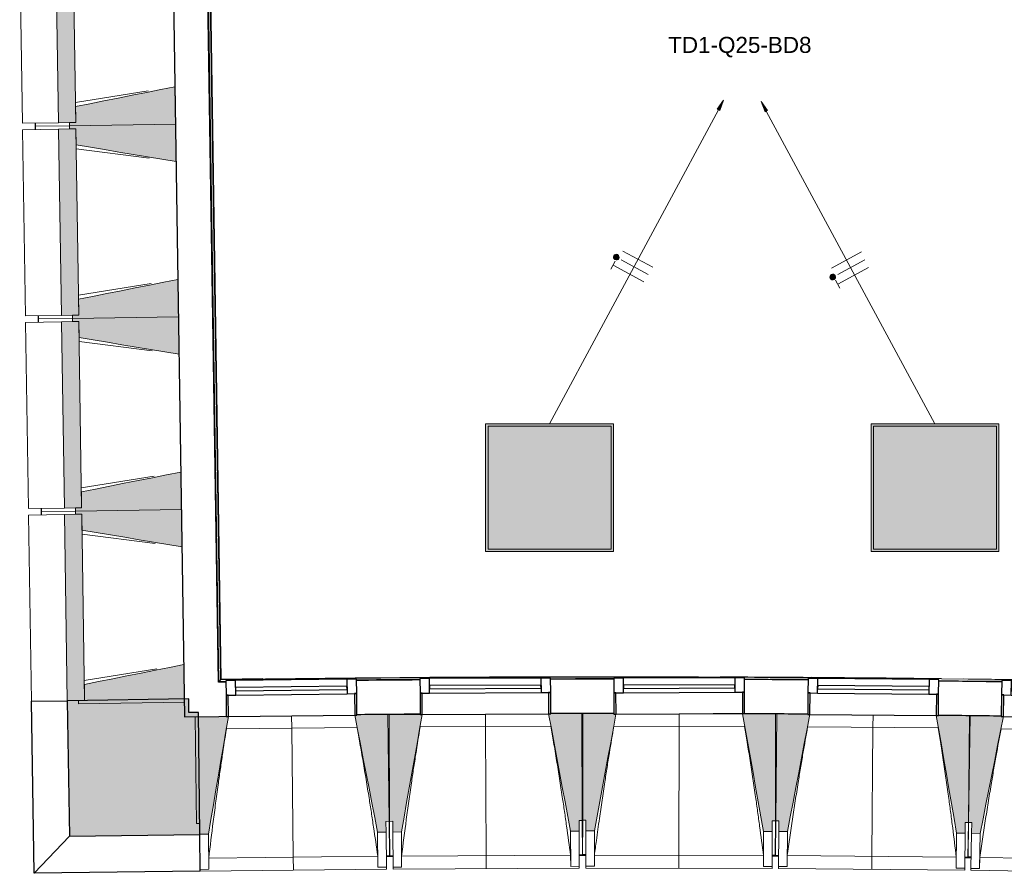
# Model space of a CAD drawing. Header units: millimetres. Extents: x -2845 to 74565, y -36590 to 13748.
# Tile 5 of 49: x 29153 to 33751, y -21271 to -17284. Entities that reach past the tile are written whole.
import ezdxf

# ---------------------------------------------------------------- set-up
doc = ezdxf.new("R2010")
doc.units = ezdxf.units.MM
for name, color, linetype, lineweight in [('A-FLOR', 7, 'Continuous', 25), ('A-FLOR-HRAL', 7, 'Continuous', 18), ('A-GENM', 7, 'Continuous', 18), ('A-GLAZ', 7, 'Continuous', 25), ('A-WALL', 7, 'Continuous', 25), ('A-WALL-PATT', 7, 'Continuous', 25), ('CABLE', 7, 'Continuous', 30), ('CABLES', 7, 'Continuous', 18), ('I-WALL', 7, 'Continuous', 25), ('INSTAL ELECTRIQUE', 7, 'Continuous', 18), ('MUR', 7, 'Continuous', 25), ('S-BEAM', 7, 'Continuous', 18)]:
    doc.layers.add(name, color=color, linetype=linetype, lineweight=lineweight)
doc.styles.add('Arial_2', font='arial.ttf', dxfattribs={"height": 75})

# ---------------------------------------------------------------- blocks, each defined once
blk = doc.blocks.new('20_MUR PREFA_01 - MODULE_01 B-3165811-2021_015_1111_DCE_1_50_N0 FINI_CFO_ECL')
at = {"layer": 'A-GENM'}
for p, q in [((0, 722.1), (0, 661.4)), ((0, 661.4), (0, 58.5)), ((0, 0.7), (0, 58.5))]:
    blk.add_line(p, q, dxfattribs=at)
blk = doc.blocks.new('Murs 5 - Murs 1-3191041-2021_015_1111_DCE_1_50_N0 FINI_CFO_ECL')
at = {"layer": 'A-WALL-PATT', "true_color": 0x787878}
blk.add_hatch(color=8, dxfattribs=at).paths.add_polyline_path([(-23784.6, -21097.2), (-23175.4, -21090.2), (-23182.1, -20519), (-23226.5, -20519), (-23227.5, -20455.8), (-23794.3, -20464.5), (-23790.2, -20730.6)])
at = {"layer": 'A-WALL'}
for p, q in [((-23227.5, -20455.8), (-23794.3, -20464.5)), ((-23226.5, -20519.5), (-23227.5, -20455.8)), ((-23794.3, -20464.5), (-23784.6, -21097.2)), ((-23182.1, -20519), (-23226.5, -20519.5)), ((-23175.4, -21090.2), (-23182.1, -20519)), ((-23784.6, -21097.2), (-23175.4, -21090.2))]:
    blk.add_line(p, q, dxfattribs=at)
at = {"layer": 'MUR'}
for p, q in [((-23962, -20467.1), (-23794.3, -20464.5)), ((-23949.7, -21270.4), (-23962, -20467.1)), ((-23784.6, -21097.2), (-23949.7, -21270.4)), ((-23173.4, -21261.3), (-23175.4, -21090.2)), ((-23173.4, -21261.3), (-23949.7, -21270.4))]:
    blk.add_line(p, q, dxfattribs=at)
blk = doc.blocks.new('B02_DC_STR_rvt-1-2021_015_1111_DCE_1_50_N0 FINI_CFO_ECL')
at = {"layer": 'S-BEAM', "lineweight": 5, "true_color": 0x787878}
for points in [[(-23835.7, -17764.9), (-23755.1, -17763.6), (-23768.4, -16893.7), (-23849.1, -16895), (-23835.7, -17763.6)], [(-23783.6, -17779.1), (-23289, -17771.5), (-23291.7, -17596.5), (-23756.2, -17689.2), (-23755.1, -17763.6), (-23783.8, -17764.1), (-23783.7, -17771.5)], [(-23821.9, -18664.7), (-23741.3, -18663.5), (-23754.6, -17793.6), (-23835.3, -17794.8), (-23822.9, -18601.5)], [(-23286.3, -17946.4), (-23289, -17771.5), (-23783.6, -17779.1), (-23783.4, -17794.1), (-23754.6, -17794.1), (-23753.5, -17868.1), (-23289, -17946)], [(-23769.8, -18678.9), (-23275.2, -18671.4), (-23277.9, -18496.4), (-23742.4, -18589.1), (-23741.3, -18663.5), (-23770, -18663.9)], [(-23808.1, -19564.6), (-23727.5, -19563.4), (-23740.8, -18693.5), (-23821.5, -18694.7), (-23808.1, -19563.4)], [(-23272.5, -18846.3), (-23275.2, -18671.4), (-23769.8, -18678.9), (-23769.6, -18693.9), (-23740.8, -18693.9), (-23739.7, -18768), (-23275.2, -18845.9)], [(-23756, -19578.8), (-23261.4, -19571.3), (-23264.1, -19396.3), (-23728.6, -19489), (-23727.5, -19563.4), (-23756.2, -19563.8), (-23756.1, -19569.3)], [(-23258.7, -19746.2), (-23261.4, -19571.3), (-23756, -19578.8), (-23755.8, -19593.8), (-23727, -19593.8), (-23725.9, -19667.8), (-23261.4, -19745.8)], [(-23794.3, -20464.5), (-23713.7, -20463.3), (-23727, -19593.4), (-23807.7, -19594.6), (-23796.2, -20343.5)], [(-23742.2, -20478.7), (-23247.6, -20471.1), (-23250.3, -20296.2), (-23714.8, -20388.8), (-23713.7, -20463.3), (-23742.4, -20463.7), (-23742.3, -20471.1)], [(-23175.4, -21088.1), (-23135.4, -21087.6), (-23041.9, -20538.4), (-23051.9, -20538.5), (-23051.9, -20537.8), (-23196.8, -20539.5), (-23191, -21038.3), (-23176, -21038.3), (-23175.5, -21087.6)], [(-22345.5, -21078.5), (-22305.5, -21078), (-22305.5, -21028), (-22291.1, -21027.8), (-22296.9, -20529.1), (-22441.8, -20530.7), (-22441.8, -20531.4), (-22451.7, -20531.5), (-22355.3, -21028)], [(-22274.1, -21077.9), (-22234.1, -21077.7), (-22136.8, -20529.2), (-22146.8, -20529.2), (-22147.2, -20528.5), (-22291.7, -20529.2), (-22289.3, -21028), (-22274.3, -21028), (-22274.1, -21077.7)], [(-21444.1, -21074), (-21404.1, -21073.9), (-21404.1, -21023.9), (-21389.4, -21023.8), (-21391.7, -20525), (-21536.6, -20525.7), (-21536.6, -20526.4), (-21546.6, -20526.4), (-21453.5, -21023.9)], [(-21332.7, -21073.1), (-21232, -20527.3), (-21241.6, -20527.3), (-21242.1, -20524.5), (-21386.5, -20524.2), (-21387.6, -21023), (-21372.6, -21023), (-21372.6, -21073), (-21366.9, -21073)], [(-20502.7, -21075), (-20502.6, -21025), (-20487.6, -21025), (-20486.5, -20526.2), (-20641.5, -20525.9), (-20542.7, -21074.9)], [(-20431.3, -21075.5), (-20326.4, -20528.3), (-20336.4, -20528.3), (-20336.4, -20527.6), (-20481.3, -20526.2), (-20485.9, -21025), (-20470.9, -21025.1), (-20470.9, -21075.1)], [(-19601.4, -21083.1), (-19600.9, -21033.1), (-19585.9, -21033.3), (-19581.3, -20534.5), (-19726.2, -20533.2), (-19726.2, -20533.9), (-19736.2, -20533.9), (-19641.4, -21082.8)], [(-19531.6, -21084.2), (-19422.9, -20537.7), (-19432.8, -20537), (-19432.8, -20536.9), (-19577.7, -20534.6), (-19585.7, -21033.3), (-19570.7, -21033.5), (-19571.5, -21083.5), (-19570.7, -21083.5)]]:
    blk.add_hatch(color=8, dxfattribs=at).paths.add_polyline_path(points)
at = {"layer": 'A-FLOR'}
for p, q in [((-23944.1, -17766.5), (-23943.9, -17781.5)), ((-23943.9, -17781.5), (-23943.7, -17796.5)), ((-23930.3, -18666.4), (-23930.1, -18681.4)), ((-23930.1, -18681.4), (-23929.9, -18696.4)), ((-23916.5, -19566.3), (-23916.3, -19581.3)), ((-23916.3, -19581.3), (-23916.1, -19596.3)), ((-22289.2, -21189.9), (-22304.2, -21190.1)), ((-22304.2, -21190.8), (-22273.6, -21190.5)), ((-22288.6, -21190.6), (-22289.2, -21190.6)), ((-22273.6, -21190), (-22288.6, -21190.1)), ((-21388.6, -21185.9), (-21403.6, -21186)), ((-21403.6, -21186.4), (-21373, -21186.4)), ((-21388, -21186.4), (-21388.6, -21186.4)), ((-21373, -21185.1), (-21388, -21185.1)), ((-20488, -21187.1), (-20503, -21187.1)), ((-20472.4, -21188.6), (-20503, -21188.4)), ((-20503, -21188.4), (-20472.4, -21188.6)), ((-19573.4, -21196.9), (-19602.4, -21196.5)), ((-19602.4, -21196.5), (-19573.4, -21196.9)), ((-19573.4, -21195.6), (-19588.4, -21195.4))]:
    blk.add_line(p, q, dxfattribs=at)
at = {"layer": 'S-BEAM'}
for p, q in [((-24016.8, -16897.5), (-24003.4, -17767.4)), ((-23849.1, -16895), (-23835.7, -17764.9)), ((-23755.1, -17763.6), (-23768.4, -16893.7)), ((-23289, -17771.5), (-23291.7, -17596.5)), ((-23756.5, -17669.7), (-23417, -17616.2)), ((-23756.2, -17689.2), (-23755.1, -17763.6)), ((-23835.7, -17764.9), (-24003.4, -17767.4)), ((-24003, -17797.4), (-23835.3, -17794.8)), ((-23943.9, -17781.5), (-23944.1, -17766.5)), ((-23783.6, -17779.1), (-23943.9, -17781.5)), ((-23943.9, -17781.5), (-23783.6, -17779.1)), ((-23943.7, -17796.5), (-23943.9, -17781.5)), ((-23835.7, -17764.9), (-23755.1, -17763.6)), ((-23754.6, -17793.6), (-23835.3, -17794.8)), ((-23835.3, -17794.8), (-23821.9, -18664.7)), ((-23755.1, -17763.6), (-23783.8, -17764.1)), ((-23783.8, -17764.1), (-23783.6, -17779.1)), ((-23783.6, -17779.1), (-23289, -17771.5)), ((-23289, -17771.5), (-23783.6, -17779.1)), ((-23783.6, -17779.1), (-23783.4, -17794.1)), ((-23783.4, -17794.1), (-23754.6, -17793.6)), ((-23754.6, -17793.6), (-23753.5, -17868.1)), ((-23741.3, -18663.5), (-23754.6, -17793.6)), ((-23286.3, -17946.4), (-23289, -17771.5)), ((-24003, -17797.4), (-23989.6, -18667.3)), ((-23412.2, -17930.6), (-23753.2, -17887.5)), ((-23742.7, -18569.6), (-23403.2, -18516.1)), ((-23275.2, -18671.4), (-23277.9, -18496.4)), ((-23742.4, -18589.1), (-23741.3, -18663.5)), ((-23821.9, -18664.7), (-23989.6, -18667.3)), ((-23930.1, -18681.4), (-23930.3, -18666.4)), ((-23821.9, -18664.7), (-23741.3, -18663.5)), ((-23741.3, -18663.5), (-23770, -18663.9)), ((-23770, -18663.9), (-23769.8, -18678.9)), ((-23989.2, -18697.3), (-23821.5, -18694.7)), ((-23989.2, -18697.3), (-23975.8, -19567.2)), ((-23769.8, -18678.9), (-23930.1, -18681.4)), ((-23930.1, -18681.4), (-23769.8, -18678.9)), ((-23929.9, -18696.4), (-23930.1, -18681.4)), ((-23740.8, -18693.5), (-23821.5, -18694.7)), ((-23821.5, -18694.7), (-23808.1, -19564.6)), ((-23769.8, -18678.9), (-23275.2, -18671.4)), ((-23275.2, -18671.4), (-23769.8, -18678.9)), ((-23769.8, -18678.9), (-23769.6, -18693.9)), ((-23769.6, -18693.9), (-23740.8, -18693.5)), ((-23740.8, -18693.5), (-23739.7, -18768)), ((-23727.5, -19563.4), (-23740.8, -18693.5)), ((-23272.5, -18846.3), (-23275.2, -18671.4)), ((-23398.4, -18830.5), (-23739.4, -18787.4)), ((-23261.4, -19571.3), (-23264.1, -19396.3)), ((-23728.9, -19469.5), (-23389.4, -19416)), ((-23728.6, -19489), (-23727.5, -19563.4)), ((-23808.1, -19564.6), (-23975.8, -19567.2)), ((-23916.3, -19581.3), (-23916.5, -19566.3)), ((-23756, -19578.8), (-23916.3, -19581.3)), ((-23916.3, -19581.3), (-23756, -19578.8)), ((-23916.1, -19596.3), (-23916.3, -19581.3)), ((-23808.1, -19564.6), (-23727.5, -19563.4)), ((-23727.5, -19563.4), (-23756.2, -19563.8)), ((-23756.2, -19563.8), (-23756, -19578.8)), ((-23756, -19578.8), (-23261.4, -19571.3)), ((-23261.4, -19571.3), (-23756, -19578.8)), ((-23756, -19578.8), (-23755.8, -19593.8)), ((-23258.7, -19746.2), (-23261.4, -19571.3)), ((-23975.4, -19597.2), (-23807.7, -19594.6)), ((-23975.4, -19597.2), (-23962, -20467.1)), ((-23727, -19593.4), (-23807.7, -19594.6)), ((-23807.7, -19594.6), (-23794.3, -20464.5)), ((-23755.8, -19593.8), (-23727, -19593.4)), ((-23727, -19593.4), (-23725.9, -19667.8)), ((-23713.7, -20463.3), (-23727, -19593.4)), ((-23384.6, -19730.3), (-23725.6, -19687.3)), ((-23715.1, -20369.4), (-23375.6, -20315.9)), ((-23247.6, -20471.1), (-23250.3, -20296.2)), ((-23714.8, -20388.8), (-23713.7, -20463.3)), ((-23794.3, -20464.5), (-23962, -20467.1)), ((-23794.3, -20464.5), (-23713.7, -20463.3)), ((-23713.7, -20463.3), (-23742.4, -20463.7)), ((-23742.4, -20463.7), (-23742.2, -20478.7)), ((-23742.2, -20478.7), (-23247.6, -20471.1)), ((-23051.9, -20537.8), (-23196.8, -20539.5)), ((-23196.8, -20539.5), (-23191, -21038.3)), ((-22296.9, -20529.1), (-22441.8, -20530.7)), ((-22291.1, -21027.8), (-22296.9, -20529.1)), ((-22146.8, -20528.5), (-22291.7, -20529.2)), ((-22291.7, -20529.2), (-22289.3, -21028)), ((-21391.7, -20525), (-21536.7, -20525.7)), ((-21389.4, -21023.8), (-21391.7, -20525)), ((-21386.5, -20524.2), (-21387.6, -21023)), ((-21241.6, -20524.5), (-21386.5, -20524.2)), ((-21231.6, -20525.1), (-21231.5, -20524.5)), ((-20936.5, -20525.9), (-20641.4, -20526.6)), ((-20486.5, -20526.2), (-20641.5, -20525.9)), ((-20487.6, -21025), (-20486.5, -20526.2)), ((-20481.3, -20526.2), (-20485.9, -21025)), ((-20336.4, -20527.6), (-20481.3, -20526.2)), ((-19581.3, -20534.5), (-19726.3, -20533.2)), ((-19585.9, -21033.3), (-19581.3, -20534.5)), ((-19577.7, -20534.6), (-19585.7, -21033.3)), ((-19432.8, -20536.9), (-19577.7, -20534.6)), ((-22440.9, -20589.2), (-23051.4, -20596.3)), ((-21536.2, -20584.2), (-22146.6, -20587)), ((-20631.4, -20584.4), (-21241.9, -20583)), ((-19726.6, -20591.7), (-20337.1, -20586)), ((-18823.5, -20605.2), (-19433.9, -20595.4)), ((-23191, -21038.3), (-23176, -21038.1)), ((-23176, -21038.1), (-23175.4, -21088.1)), ((-22306.1, -21028), (-22291.1, -21027.8)), ((-22305.5, -21078), (-22306.1, -21028)), ((-22291.1, -21027.8), (-22289.2, -21189.9)), ((-22289.3, -21028), (-22274.3, -21027.9)), ((-22288.6, -21190.1), (-22289.3, -21028)), ((-22274.3, -21027.9), (-22274.1, -21077.9)), ((-21404.4, -21023.9), (-21389.4, -21023.8)), ((-21404.1, -21073.9), (-21404.4, -21023.9)), ((-21389.4, -21023.8), (-21388.6, -21185.9)), ((-21388, -21185.1), (-21387.6, -21023)), ((-21387.6, -21023), (-21372.6, -21023)), ((-21372.6, -21023), (-21372.7, -21073)), ((-20502.7, -21075), (-20502.6, -21025)), ((-20502.6, -21025), (-20487.6, -21025)), ((-20487.6, -21025), (-20488, -21187.1)), ((-20487.4, -21187.1), (-20485.9, -21025)), ((-20485.9, -21025), (-20470.9, -21025.1)), ((-20470.9, -21025.1), (-20471.3, -21075.1)), ((-19601.4, -21083.1), (-19600.9, -21033.1)), ((-19600.9, -21033.1), (-19585.9, -21033.3)), ((-19588.4, -21195.4), (-19585.7, -21033.3)), ((-19585.9, -21033.3), (-19587.4, -21195.4)), ((-19585.7, -21033.3), (-19570.7, -21033.5)), ((-19570.7, -21033.5), (-19571.5, -21083.5)), ((-23175.4, -21088.1), (-23135.4, -21087.6)), ((-23133.5, -21251.8), (-23135.4, -21087.6)), ((-22345.5, -21078.5), (-22305.5, -21078)), ((-22345.5, -21078.5), (-22343.6, -21242.7)), ((-22305.5, -21078), (-22303.6, -21242.2)), ((-22274.1, -21077.9), (-22234.1, -21077.7)), ((-22273.3, -21242.1), (-22274.1, -21077.9)), ((-22233.3, -21241.9), (-22234.1, -21077.7)), ((-21444.1, -21074), (-21404.1, -21073.9)), ((-21444.1, -21074), (-21443.4, -21238.3)), ((-21404.1, -21073.9), (-21403.4, -21238.1)), ((-21373.1, -21237.2), (-21372.7, -21073)), ((-21372.7, -21073), (-21332.7, -21073.1)), ((-21333.1, -21237.3), (-21332.7, -21073.1)), ((-20542.7, -21074.9), (-20543.1, -21239.1)), ((-20542.7, -21074.9), (-20502.7, -21075)), ((-20502.7, -21075), (-20503.1, -21239.2)), ((-20472.9, -21239.3), (-20471.3, -21075.1)), ((-20471.3, -21075.1), (-20431.3, -21075.5)), ((-20432.9, -21239.7), (-20431.3, -21075.5)), ((-19641.4, -21082.8), (-19642.9, -21247)), ((-19641.4, -21082.8), (-19601.4, -21083.1)), ((-19601.4, -21083.1), (-19602.9, -21247.3)), ((-19574.2, -21247.7), (-19571.5, -21083.5)), ((-19571.5, -21083.5), (-19531.6, -21084.2)), ((-19534.2, -21248.3), (-19531.6, -21084.2)), ((-23133.9, -21200.3), (-22344.4, -21191.1)), ((-22304.2, -21192.2), (-22289.2, -21192)), ((-22289.2, -21190.6), (-22289.2, -21192)), ((-22288.6, -21192.2), (-22288.6, -21190.6)), ((-22288.6, -21192.2), (-22273.6, -21192.1)), ((-22233.3, -21190.4), (-21443.8, -21186.7)), ((-21403.6, -21188.1), (-21388.6, -21188)), ((-21388.6, -21186.4), (-21388.6, -21188)), ((-21388, -21187.2), (-21388, -21186.4)), ((-21388, -21187.2), (-21373, -21187.2)), ((-21332.7, -21185.7), (-20543.2, -21187.5)), ((-20503, -21189.2), (-20488, -21189.2)), ((-20488, -21188.5), (-20488, -21189.2)), ((-20487.4, -21189.2), (-20487.4, -21188.5)), ((-20487.4, -21189.2), (-20472.4, -21189.3)), ((-20432.1, -21188.1), (-19642.7, -21195.4)), ((-19602.4, -21197.3), (-19587.4, -21197.5)), ((-19588.4, -21197.5), (-19588.4, -21196.8)), ((-19588.4, -21197.5), (-19573.4, -21197.7)), ((-19587.4, -21196.8), (-19587.4, -21197.5)), ((-19533.1, -21196.8), (-18743.7, -21209.5)), ((-22303.6, -21242.2), (-22343.6, -21242.7)), ((-22343.6, -21242.7), (-22343.6, -21242.4)), ((-22303.6, -21242.2), (-22303.5, -21251.2)), ((-22233.3, -21241.9), (-22273.3, -21242.1)), ((-22273.3, -21251.2), (-22273.3, -21242.1)), ((-22233.3, -21241.7), (-22233.3, -21241.9)), ((-21443.4, -21238.3), (-21443.4, -21238)), ((-21403.4, -21238.1), (-21443.4, -21238.3)), ((-21403.4, -21238.1), (-21403.3, -21247.1)), ((-21333.1, -21237.3), (-21373.1, -21237.2)), ((-21373.1, -21246.3), (-21373.1, -21237.2)), ((-21333.1, -21237.1), (-21333.1, -21237.3)), ((-20543.1, -21239.1), (-20543.1, -21238.8)), ((-20503.1, -21239.2), (-20543.1, -21239.1)), ((-20503.1, -21239.2), (-20503.1, -21248.2)), ((-20432.9, -21239.7), (-20472.9, -21239.3)), ((-20472.9, -21248.4), (-20472.9, -21239.3)), ((-20432.8, -21239.5), (-20432.9, -21239.7)), ((-23133.5, -21251.8), (-23173.5, -21252.3)), ((-23173.4, -21261.3), (-22303.5, -21251.2)), ((-23133.5, -21251.6), (-23133.5, -21251.8)), ((-22273.3, -21251.2), (-21403.3, -21247.1)), ((-21373.1, -21246.3), (-20503.1, -21248.2)), ((-20472.9, -21248.4), (-19603, -21256.4)), ((-19642.9, -21247), (-19642.9, -21246.7)), ((-19602.9, -21247.3), (-19642.9, -21247)), ((-19602.9, -21247.3), (-19603, -21256.4)), ((-19574.3, -21256.7), (-19574.2, -21247.7)), ((-19574.3, -21256.7), (-18704.5, -21270.8)), ((-19534.2, -21248.3), (-19574.2, -21247.7)), ((-19534.2, -21248.1), (-19534.2, -21248.3))]:
    blk.add_line(p, q, dxfattribs=at)
at = {"layer": 'S-BEAM', "flags": 128}
for points in [[(-23291.7, -17596.5), (-23358, -17609.7), (-23424.4, -17623), (-23490.8, -17636.2), (-23557.1, -17649.4), (-23623.5, -17662.7), (-23689.8, -17675.9), (-23756.2, -17689.2)], [(-23753.5, -17868.1), (-23686.7, -17879.3), (-23620, -17890.5), (-23553.3, -17901.7), (-23486.5, -17912.9), (-23419.8, -17924), (-23353, -17935.2), (-23286.3, -17946.4)], [(-23277.9, -18496.4), (-23344.2, -18509.6), (-23410.6, -18522.9), (-23477, -18536.1), (-23543.3, -18549.3), (-23609.7, -18562.6), (-23676, -18575.8), (-23742.4, -18589.1)], [(-23739.7, -18768), (-23672.9, -18779.2), (-23606.2, -18790.4), (-23539.4, -18801.5), (-23472.7, -18812.7), (-23406, -18823.9), (-23339.2, -18835.1), (-23272.5, -18846.3)], [(-23264.1, -19396.3), (-23330.4, -19409.5), (-23396.8, -19422.8), (-23463.2, -19436), (-23529.5, -19449.2), (-23595.9, -19462.5), (-23662.2, -19475.7), (-23728.6, -19489)], [(-23725.9, -19667.8), (-23659.1, -19679), (-23592.4, -19690.2), (-23525.6, -19701.4), (-23458.9, -19712.6), (-23392.2, -19723.8), (-23325.4, -19735), (-23258.7, -19746.2)], [(-23250.3, -20296.2), (-23316.6, -20309.4), (-23383, -20322.6), (-23449.3, -20335.9), (-23515.7, -20349.1), (-23582.1, -20362.4), (-23648.4, -20375.6), (-23714.8, -20388.8)], [(-23135.4, -21087.6), (-23123.7, -21018.9), (-23112, -20950.2), (-23100.3, -20881.4), (-23088.6, -20812.7), (-23076.9, -20743.9), (-23065.2, -20675.2), (-23053.5, -20606.5), (-23041.8, -20537.7)], [(-22451.9, -20530.9), (-22438.6, -20599.3), (-22425.3, -20667.8), (-22412, -20736.2), (-22398.7, -20804.7), (-22385.4, -20873.1), (-22372.1, -20941.6), (-22358.8, -21010), (-22345.5, -21078.5)], [(-22234.1, -21077.7), (-22221.9, -21009.1), (-22209.8, -20940.4), (-22197.6, -20871.8), (-22185.4, -20803.1), (-22173.2, -20734.5), (-22161, -20665.8), (-22148.9, -20597.1), (-22136.7, -20528.5)], [(-21546.7, -20525.7), (-21533.9, -20594.3), (-21521, -20662.8), (-21508.2, -20731.3), (-21495.4, -20799.9), (-21482.6, -20868.4), (-21469.8, -20937), (-21456.9, -21005.5), (-21444.1, -21074)], [(-21332.7, -21073.1), (-21320.1, -21004.5), (-21307.4, -20936), (-21294.8, -20867.4), (-21282.1, -20798.8), (-21269.5, -20730.2), (-21256.8, -20661.7), (-21244.1, -20593.1), (-21232, -20527.3)], [(-20641.5, -20525.9), (-20629.1, -20594.5), (-20616.8, -20663.1), (-20604.5, -20731.7), (-20592.1, -20800.4), (-20579.8, -20869), (-20567.4, -20937.6), (-20555.1, -21006.3), (-20542.7, -21074.9)], [(-20431.3, -21075.5), (-20418.2, -21007), (-20405.1, -20938.5), (-20392, -20870.1), (-20378.8, -20801.6), (-20365.7, -20733.1), (-20352.6, -20664.6), (-20339.4, -20596.1), (-20326.3, -20527.7)], [(-19736.3, -20533.1), (-19724.5, -20601.8), (-19712.6, -20670.5), (-19700.7, -20739.2), (-19688.9, -20807.9), (-19677, -20876.6), (-19665.1, -20945.3), (-19653.3, -21014.1), (-19641.4, -21082.8)], [(-19531.6, -21084.2), (-19517.9, -21015.8), (-19504.3, -20947.4), (-19490.7, -20879), (-19477.1, -20810.6), (-19463.5, -20742.2), (-19449.9, -20673.8), (-19436.3, -20605.4), (-19422.7, -20537.1)], [(-22343.6, -21242.4), (-22343.8, -21232.1), (-22343.9, -21221.9), (-22344.1, -21211.6), (-22344.3, -21201.3), (-22344.4, -21191.1)], [(-22233.3, -21190.4), (-22233.3, -21200.6), (-22233.3, -21210.9), (-22233.3, -21221.2), (-22233.3, -21231.4), (-22233.3, -21241.7)], [(-21443.4, -21238), (-21443.5, -21227.7), (-21443.6, -21217.5), (-21443.7, -21207.2), (-21443.7, -21196.9), (-21443.8, -21186.7)], [(-21332.7, -21185.7), (-21332.8, -21196), (-21332.9, -21206.3), (-21332.9, -21216.5), (-21333, -21226.8), (-21333.1, -21237.1)], [(-20543.1, -21238.8), (-20543.2, -21228.6), (-20543.2, -21218.3), (-20543.2, -21208), (-20543.2, -21197.8), (-20543.2, -21187.5)], [(-20432.1, -21188.1), (-20432.3, -21198.4), (-20432.4, -21208.7), (-20432.6, -21218.9), (-20432.7, -21229.2), (-20432.8, -21239.5)], [(-19642.9, -21246.7), (-19642.9, -21236.5), (-19642.8, -21226.2), (-19642.8, -21215.9), (-19642.7, -21205.7), (-19642.7, -21195.4)], [(-19533.1, -21196.8), (-19533.3, -21207), (-19533.5, -21217.3), (-19533.7, -21227.6), (-19534, -21237.8), (-19534.2, -21248.1)], [(-23133.9, -21200.3), (-23133.8, -21210.5), (-23133.7, -21220.8), (-23133.7, -21231), (-23133.6, -21241.3), (-23133.5, -21251.6)]]:
    blk.add_lwpolyline(points, dxfattribs=at)
at = {"layer": 'S-BEAM'}
for points, knots in [([(-23051.3, -20596.3), (-23057.9, -20638), (-23067.8, -20702.5), (-23080.6, -20789.9), (-23091, -20863.9), (-23101.9, -20943.7), (-23116.7, -21057.7), (-23127.2, -21143.2), (-23133.9, -21200.3)], [0.0183454, 0.0183454, 0.0183454, 0.0183454, 0.2222222, 0.3333333, 0.4444444, 0.5833333, 0.7222222, 1, 1, 1, 1]), ([(-22344.4, -21191.1), (-22350.9, -21145.6), (-22360.8, -21077.4), (-22374.5, -20986.5), (-22386, -20912.6), (-22398.8, -20833.2), (-22413, -20748.1), (-22427.1, -20666.7), (-22436.6, -20613.8), (-22441.1, -20589.2)], [0, 0, 0, 0, 0.2222222, 0.3333333, 0.4444444, 0.5833333, 0.7222222, 0.8611111, 0.9816328, 0.9816328, 0.9816328, 0.9816328]), ([(-22146.5, -20587), (-22153.4, -20628.7), (-22163.8, -20693.1), (-22177.2, -20780.4), (-22188.2, -20854.4), (-22199.5, -20934), (-22215.2, -21047.9), (-22226.2, -21133.4), (-22233.3, -21190.4)], [0.0183454, 0.0183454, 0.0183454, 0.0183454, 0.2222222, 0.3333333, 0.4444444, 0.5833333, 0.7222222, 1, 1, 1, 1]), ([(-21443.8, -21186.7), (-21449.9, -21141.1), (-21459.4, -21072.8), (-21472.5, -20981.9), (-21483.5, -20907.9), (-21495.7, -20828.4), (-21509.3, -20743.2), (-21522.8, -20661.7), (-21532, -20608.8), (-21536.3, -20584.2)], [0, 0, 0, 0, 0.2222222, 0.3333333, 0.4444444, 0.5833333, 0.7222222, 0.8611111, 0.9816328, 0.9816328, 0.9816328, 0.9816328]), ([(-21241.8, -20583), (-21249, -20624.6), (-21259.8, -20689), (-21273.7, -20776.2), (-21285.2, -20850), (-21297.2, -20929.7), (-21310.3, -21020.7), (-21319, -21083.3), (-21323.6, -21117.4)], [0.0183454, 0.0183454, 0.0183454, 0.0183454, 0.2222222, 0.3333333, 0.4444444, 0.5833333, 0.7222222, 0.8888889, 0.8888889, 0.8888889, 0.8888889]), ([(-20543.2, -21187.5), (-20549, -21141.9), (-20558, -21073.6), (-20570.4, -20982.5), (-20580.9, -20908.5), (-20592.6, -20828.9), (-20605.6, -20743.6), (-20618.6, -20662), (-20627.3, -20609), (-20631.5, -20584.4)], [0, 0, 0, 0, 0.2222222, 0.3333333, 0.4444444, 0.5833333, 0.7222222, 0.8611111, 0.9816328, 0.9816328, 0.9816328, 0.9816328]), ([(-20337, -20586), (-20344.5, -20627.6), (-20355.7, -20691.9), (-20370.3, -20779), (-20382.3, -20852.8), (-20394.8, -20932.3), (-20412, -21046), (-20424.2, -21131.2), (-20432.1, -21188.1)], [0.0183454, 0.0183454, 0.0183454, 0.0183454, 0.2222222, 0.3333333, 0.4444444, 0.5833333, 0.7222222, 1, 1, 1, 1]), ([(-19642.7, -21195.4), (-19648.1, -21149.8), (-19656.6, -21081.4), (-19668.5, -20990.2), (-19678.4, -20916.1), (-19689.5, -20836.4), (-19702, -20751), (-19714.4, -20669.4), (-19722.8, -20616.3), (-19726.7, -20591.7)], [0, 0, 0, 0, 0.2222222, 0.3333333, 0.4444444, 0.5833333, 0.7222222, 0.8611111, 0.9816328, 0.9816328, 0.9816328, 0.9816328]), ([(-19433.8, -20595.3), (-19441.6, -20636.9), (-19453.3, -20701.1), (-19468.5, -20788.1), (-19481, -20861.8), (-19494, -20941.2), (-19512, -21054.8), (-19524.8, -21139.9), (-19533.1, -21196.8)], [0.0183454, 0.0183454, 0.0183454, 0.0183454, 0.2222222, 0.3333333, 0.4444444, 0.5833333, 0.7222222, 1, 1, 1, 1])]:
    blk.add_open_spline(points, degree=3, knots=knots, dxfattribs=at)
blk.add_open_spline([(-21323.7, -21117.7), (-21326.7, -21140.4), (-21329.8, -21163), (-21332.7, -21185.7)], degree=3, dxfattribs=at)
at = {"layer": 'MUR', "color": 5, "lineweight": 25, "true_color": 0x0000ff}
blk.add_blockref('Murs 5 - Murs 1-3191041-2021_015_1111_DCE_1_50_N0 FINI_CFO_ECL', (0, 0), dxfattribs=at)
at = {"layer": 'S-BEAM', "color": 5, "lineweight": 25, "true_color": 0x0000ff}
for p, rotation in [((-22746.8, -20534.3), 180.6653118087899), ((-21841.7, -20527.1), 180.2680427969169), ((-20936.5, -20525.2), 179.8707737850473), ((-20031.3, -20530.4), 179.4735047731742)]:
    blk.add_blockref('20_MUR PREFA_01 - MODULE_01 B-3165811-2021_015_1111_DCE_1_50_N0 FINI_CFO_ECL', p, dxfattribs=dict(at, rotation=rotation))
blk = doc.blocks.new('XXX_VIDE FENETRE - 590-389517-2021_015_1111_DCE_1_50_N0 FINI_CFO_ECL')
at = {"layer": 'A-GLAZ'}
for p, q in [((-305.1, 0), (-305.1, -100)), ((-295.1, 0), (-305.1, 0)), ((295.1, 0), (-295.1, 0)), ((-295.1, -100), (-295.1, 0)), ((305.1, 0), (295.1, 0)), ((295.1, 0), (295.1, -100)), ((305.1, -100), (305.1, 0)), ((-305.1, -100), (-295.1, -100)), ((-260.1, -100), (-305.1, -100)), ((-305.1, -100), (-305.1, -167.5)), ((-260.1, -167.5), (-260.1, -100)), ((260.1, -100), (-260.1, -100)), ((260.1, -100), (260.1, -167.5)), ((305.1, -100), (260.1, -100)), ((295.1, -100), (305.1, -100)), ((305.1, -167.5), (305.1, -100)), ((-305.1, -167.5), (-260.1, -167.5)), ((-260.1, -167.5), (260.1, -167.5)), ((260.1, -167.5), (305.1, -167.5))]:
    blk.add_line(p, q, dxfattribs=at)
at = {"layer": 'A-GLAZ', "color": 173, "true_color": 0x5c63b1}
for p, q in [((260.1, -120), (-260.1, -120)), ((-260.1, -120), (-260.1, -135)), ((-260.1, -135), (260.1, -135)), ((260.1, -135), (260.1, -120))]:
    blk.add_line(p, q, dxfattribs=at)
blk = doc.blocks.new('Garde-corps - Garde-corps-505471-2021_015_1111_DCE_1_50_N0 FINI_CFO_ECL')
at = {"layer": 'A-FLOR-HRAL'}
for p, q in [((-23086, -20374.6), (-23179.6, -14274.3)), ((-23079, -20367.4), (-23172.4, -14281.4)), ((-23077.3, -20365.6), (-23170.6, -14283.1)), ((-23075.7, -20363.9), (-23168.9, -14284.7)), ((-22881.9, -20361.4), (-23075.7, -20364)), ((-22496.9, -20361.8), (-23075.7, -20363.9)), ((-22194.8, -20367.9), (-22206.1, -20368)), ((-21242.4, -20361.3), (-21421.4, -20361.5)), ((-21305.3, -20364.3), (-21317.5, -20364.3)), ((-20334.9, -20364.6), (-20632.1, -20365.7)), ((-20334.9, -20364.3), (-20512.2, -20363.2)), ((-20416.3, -20366.8), (-20428.3, -20366.7)), ((-23053.8, -20374.2), (-23086, -20374.6)), ((-23053.8, -20374.5), (-23086, -20374.6)), ((-19430.2, -20373.6), (-19589.1, -20371.5)), ((-19528.2, -20375.3), (-19538.4, -20375.2))]:
    blk.add_line(p, q, dxfattribs=at)
at = {"layer": 'A-FLOR-HRAL', "flags": 128}
for points in [[(-23079, -20367.4), (-23082.5, -20371), (-23086, -20374.6)], [(-23075.7, -20363.9), (-23075.7, -20364), (-23075.8, -20364), (-23075.9, -20364.2), (-23076.1, -20364.4), (-23076.3, -20364.6), (-23076.5, -20364.8), (-23076.7, -20365), (-23076.9, -20365.2), (-23077.1, -20365.4), (-23077.3, -20365.6)], [(-20066.6, -20360.7), (-20319.7, -20353.9), (-20757, -20355.5)], [(-23086, -20374.6), (-23086.1, -20374.7), (-23086.4, -20375), (-23086.8, -20375.4), (-23087.3, -20376), (-23087.9, -20376.5), (-23088.4, -20377.1), (-23089, -20377.7)]]:
    blk.add_lwpolyline(points, dxfattribs=at)
at = {"layer": 'A-FLOR-HRAL'}
for radius, start, end in [(130446.8, 87.310169, 90.815427), (130448.6, 89.835073, 90.814662), (130439.7, 90.406296, 90.536372), (130448.6, 89.336655, 89.7902), (130448.6, 88.37491, 89.291333)]:
    blk.add_arc((-21222.6, -150801), radius, start, end, dxfattribs=at)
blk = doc.blocks.new('B02_ARC_rvt-1-2021_015_1111_DCE_1_50_N0 FINI_CFO_ECL')
at = {"layer": 'I-WALL'}
for p, q in [((-23342.6, -14273.6), (-23246.5, -20540)), ((-23089, -20377.7), (-23182.7, -14271.4)), ((-23053.8, -20377.2), (-23089, -20377.7)), ((-23246.5, -20540), (-23086.5, -20537.6)), ((-23086.5, -20537.6), (-23051.9, -20537.1)), ((-20631.4, -20524.5), (-20631.4, -20525.6))]:
    blk.add_line(p, q, dxfattribs=at)
for radius, start, end in [(130436.7, 90.406299, 90.536369), (130436.7, 90.008684, 90.138261), (130436.7, 89.610089, 89.740641), (130436.7, 89.212665, 89.342052), (130276.7, 90.406468, 90.536211), (130276.7, 90.008366, 90.138102), (130276.7, 89.610257, 89.739993), (130276.7, 89.212833, 89.34189)]:
    blk.add_arc((-21222.6, -150801), radius, start, end, dxfattribs=at)
at = {"layer": 'MUR'}
blk.add_line((-20631.4, -20525.6), (-20778.9, -20525.1), dxfattribs=at)
at = {"layer": 'A-FLOR-HRAL', "lineweight": 18}
blk.add_blockref('Garde-corps - Garde-corps-505471-2021_015_1111_DCE_1_50_N0 FINI_CFO_ECL', (0, 0), dxfattribs=at)
at = {"layer": 'A-GLAZ', "lineweight": 18}
for p, rotation in [((-22746.8, -20535), 180.6653118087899), ((-21841.7, -20527.8), 180.2680427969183), ((-20936.5, -20525.9), 180.2680427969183), ((-20031.3, -20531.1), 179.4735047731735), ((-19127.8, -20542.5), 179.0762357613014)]:
    blk.add_blockref('XXX_VIDE FENETRE - 590-389517-2021_015_1111_DCE_1_50_N0 FINI_CFO_ECL', p, dxfattribs=dict(at, rotation=rotation))
blk = doc.blocks.new('604_DALLE LED 600x600MM - 26W 4000K 3600lm-4677864-2021_015_1111_DCE_1_50_N0 FINI_CFO_ECL')
at = {"layer": 'INSTAL ELECTRIQUE', "true_color": 0xf6d57a}
h = blk.add_hatch(color=41, dxfattribs=at)
h.paths.add_polyline_path([(-298.5, -298.5), (-298.5, 298.5), (298.5, 298.5), (298.5, -298.5), (-288.1, -298.5)])
h.paths.add_polyline_path([(-287, -287), (287, -287), (287, 287), (-287, 287), (-287, -230.1)])
blk.add_hatch(color=41, dxfattribs=at).paths.add_polyline_path([(-287, -287), (-287, 287), (287, 287), (287, -287)])
at = {"layer": 'INSTAL ELECTRIQUE'}
for p, q in [((-298.5, -298.5), (-298.5, 298.5)), ((-298.5, 298.5), (298.5, 298.5)), ((-287, 287), (-287, -287)), ((-287, 287), (287, 287)), ((287, -287), (287, 287)), ((298.5, 298.5), (298.5, -298.5)), ((298.5, -298.5), (-298.5, -298.5)), ((287, -287), (-287, -287))]:
    blk.add_line(p, q, dxfattribs=at)
blk = doc.blocks.new('Fil - COCHE DE FIL_PE_SYMBOLE-4085576-2021_015_1111_DCE_1_50_N0 FINI_CFO_ECL')
at = {"layer": 'CABLES', "lineweight": 9}
for p, q in [((-0.42, 1.8), (0.42, 1.8)), ((0, 1.8), (0, -1.48))]:
    blk.add_line(p, q, dxfattribs=at)
blk = doc.blocks.new('Fil - Coche de fil circulaire-323115-2021_015_1111_DCE_1_50_N0 FINI_CFO_ECL')
at = {"layer": 'CABLES', "lineweight": 9}
blk.add_hatch(color=256, dxfattribs=at).paths.add_polyline_path([(0.193, 2.078), (0.139, 2.12), (0.075, 2.147), (0.006, 2.156), (-0.062, 2.147), (-0.126, 2.12), (-0.181, 2.078), (-0.223, 2.023), (-0.249, 1.96), (-0.258, 1.891), (-0.249, 1.823), (-0.223, 1.759), (-0.181, 1.704), (-0.126, 1.662), (-0.062, 1.636), (0.006, 1.627), (0.075, 1.636), (0.139, 1.662), (0.193, 1.704), (0.235, 1.759), (0.262, 1.823), (0.271, 1.891), (0.262, 1.96), (0.235, 2.023)])
blk.add_line((0, 1.371), (0, -1.507), dxfattribs=at)
for start, end in [(360, 180), (180, 360)]:
    blk.add_arc((0.006, 1.891), 0.265, start, end, dxfattribs=at)
blk = doc.blocks.new('Fil - Coche de fil long-323512-2021_015_1111_DCE_1_50_N0 FINI_CFO_ECL')
at = {"layer": 'CABLES', "lineweight": 9}
blk.add_line((0, 1.605), (0, -1.57), dxfattribs=at)
blk = doc.blocks.new('B02_ELE_rvt-1-2021_015_1111_DCE_1_50_N0 FINI_CFO_ECL')
at = {"layer": 'CABLES'}
for points in [[(-20747.2, -17707.8), (-20729.2, -17660.2), (-20758.9, -17701.5)], [(-20536, -17713.8), (-20524.3, -17707.5), (-20554, -17666.3)]]:
    blk.add_hatch(color=256, dxfattribs=at).paths.add_polyline_path(points)
for p, q in [((-20729.2, -17660.2), (-20758.9, -17701.5)), ((-20729.2, -17660.2), (-20758.9, -17701.5)), ((-20758.9, -17701.5), (-20747.2, -17707.8)), ((-20758.9, -17701.5), (-20747.2, -17707.8)), ((-20747.2, -17707.8), (-20729.2, -17660.2)), ((-20747.2, -17707.8), (-20729.2, -17660.2)), ((-20524.3, -17707.5), (-20554, -17666.3)), ((-20554, -17666.3), (-20536, -17713.8)), ((-20524.3, -17707.5), (-20554, -17666.3)), ((-20554, -17666.3), (-20536, -17713.8)), ((-20752.9, -17704.3), (-21542.3, -19171.2)), ((-20536, -17713.8), (-20524.3, -17707.5)), ((-20536, -17713.8), (-20524.3, -17707.5)), ((-20530.3, -17710.3), (-19742.3, -19171.2))]:
    blk.add_line(p, q, dxfattribs=at)
at = {"layer": 'CABLES', "lineweight": 18, "xscale": 49.99999999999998, "yscale": 49.99999999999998, "zscale": 49.99999999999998}
for name, p, rotation in [('Fil - Coche de fil circulaire-323115-2021_015_1111_DCE_1_50_N0 FINI_CFO_ECL', (-21147.6, -18437.7), 61.71271181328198), ('Fil - Coche de fil long-323512-2021_015_1111_DCE_1_50_N0 FINI_CFO_ECL', (-21128.8, -18402.8), 61.71271181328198), ('Fil - Coche de fil long-323512-2021_015_1111_DCE_1_50_N0 FINI_CFO_ECL', (-20155.2, -18405.8), 118.3409025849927), ('Fil - COCHE DE FIL_PE_SYMBOLE-4085576-2021_015_1111_DCE_1_50_N0 FINI_CFO_ECL', (-21166.4, -18472.7), 61.71271181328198), ('Fil - Coche de fil circulaire-323115-2021_015_1111_DCE_1_50_N0 FINI_CFO_ECL', (-20136.3, -18440.7), 118.3409025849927), ('Fil - COCHE DE FIL_PE_SYMBOLE-4085576-2021_015_1111_DCE_1_50_N0 FINI_CFO_ECL', (-20117.5, -18475.7), 118.3409025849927)]:
    blk.add_blockref(name, p, dxfattribs=dict(at, rotation=rotation))
at = {"layer": 'INSTAL ELECTRIQUE', "lineweight": 18, "extrusion": (0, 0, -1), "rotation": 269.9999999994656}
for p in [(21542.3, -19469.7), (19742.3, -19469.7)]:
    blk.add_blockref('604_DALLE LED 600x600MM - 26W 4000K 3600lm-4677864-2021_015_1111_DCE_1_50_N0 FINI_CFO_ECL', p, dxfattribs=at)
at = {"layer": 'CABLE', "lineweight": 9, "insert": (-20988.4, -17363.8), "char_height": 75, "width": 821.73, "attachment_point": 1, "style": 'Arial_2'}
blk.add_mtext('TD1-Q25-BD8', dxfattribs=at)

msp = doc.modelspace()

# ---------------------------------------------------------------- block references
at = {"lineweight": 5}
for name in ['B02_DC_STR_rvt-1-2021_015_1111_DCE_1_50_N0 FINI_CFO_ECL', 'B02_ARC_rvt-1-2021_015_1111_DCE_1_50_N0 FINI_CFO_ECL']:
    msp.add_blockref(name, (53169.3, 0), dxfattribs=at)

# ---------------------------------------------------------------- next in the draw order: block references
msp.add_blockref('B02_ELE_rvt-1-2021_015_1111_DCE_1_50_N0 FINI_CFO_ECL', (53169.3, 0), dxfattribs=at)

doc.saveas('drawing.dxf')
